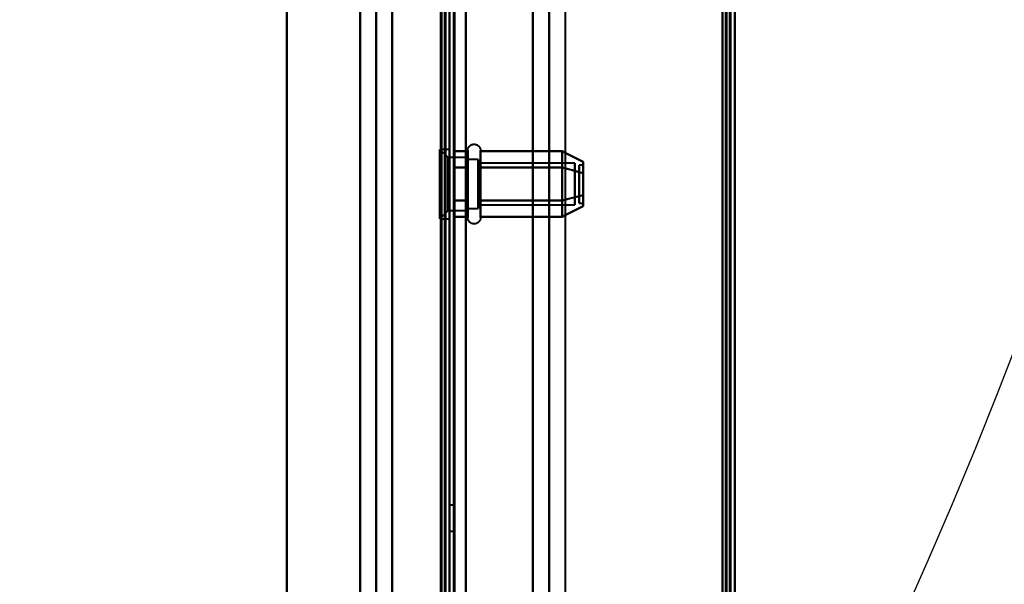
# Model space of a CAD drawing. Header units: millimetres. Extents: x -695 to 695, y -1115 to 611.
# Tile 78 of 87: x 445 to 566, y -246 to -177. Entities that reach past the tile are written whole.
import ezdxf

# ---------------------------------------------------------------- set-up
doc = ezdxf.new("R2010")
doc.units = ezdxf.units.MM
doc.layers.add('G-IMPT', color=8, linetype='Continuous', lineweight=40)

# ---------------------------------------------------------------- blocks, each defined once
blk = doc.blocks.new('NEXA 700 CALQUES_dwg-751640-Niveau de réf_')
at = {"layer": 'G-IMPT'}
for p, q in [((498.03, 350.9), (498.03, -333.9)), ((533.03, -334.4), (533.03, 351.4)), ((533.03, -334.4), (533.03, 351.4)), ((510.26, -335), (510.26, 335)), ((497.53, -333.9), (497.53, 315.9)), ((497.83, -203.75), (496.83, -202.75)), ((497.83, -203.75), (496.83, -202.75)), ((498.03, -202.75), (496.83, -202.75)), ((498.03, -202.75), (496.83, -202.75)), ((496.83, -202.75), (496.83, -209.13)), ((496.83, -202.75), (496.83, -209.13)), ((496.83, -209.13), (496.83, -202.75)), ((496.83, -209.13), (496.83, -202.75)), ((498.03, -202.75), (498.03, -209.13)), ((498.03, -202.75), (498.03, -209.13)), ((498.03, -209.13), (498.03, -202.75)), ((498.03, -209.13), (498.03, -202.75)), ((500.25, -204.95), (500.25, -202.9)), ((500.25, -204.95), (500.25, -202.9)), ((501.83, -202.9), (501.83, -204.95)), ((501.83, -202.9), (501.83, -204.95)), ((500.25, -203.75), (497.83, -203.75)), ((500.25, -203.75), (497.83, -203.75)), ((497.83, -203.75), (497.83, -208.63)), ((497.83, -203.75), (497.83, -208.63)), ((497.83, -208.63), (497.83, -203.75)), ((497.83, -208.63), (497.83, -203.75)), ((500.25, -209.05), (500.25, -203.45)), ((500.25, -209.05), (500.25, -203.45)), ((500.25, -203.75), (500.25, -209.81)), ((500.25, -203.75), (500.25, -209.81)), ((500.25, -205.38), (500.25, -203.75)), ((500.25, -205.38), (500.25, -203.75)), ((501.53, -204), (500.25, -204)), ((501.53, -204), (500.25, -204)), ((500.25, -204), (500.25, -209.6)), ((500.25, -204), (500.25, -209.6)), ((500.25, -209.6), (500.25, -204)), ((500.25, -209.6), (500.25, -204)), ((500.25, -204.19), (500.25, -210.25)), ((500.25, -204.19), (500.25, -210.25)), ((500.25, -208.63), (500.25, -204.19)), ((500.25, -208.63), (500.25, -204.19)), ((501.53, -204), (501.53, -208.5)), ((501.53, -204), (501.53, -208.5)), ((501.53, -205.5), (501.53, -204)), ((501.53, -205.5), (501.53, -204)), ((501.83, -203.45), (501.83, -209.05)), ((501.83, -203.45), (501.83, -209.05)), ((496.83, -204.88), (496.83, -211.25)), ((496.83, -204.88), (496.83, -211.25)), ((496.83, -211.25), (496.83, -204.88)), ((496.83, -211.25), (496.83, -204.88)), ((497.83, -205.38), (497.83, -210.25)), ((497.83, -205.38), (497.83, -210.25)), ((497.83, -210.25), (497.83, -205.38)), ((497.83, -210.25), (497.83, -205.38)), ((498.03, -211.25), (498.03, -204.88)), ((498.03, -211.25), (498.03, -204.88)), ((498.03, -204.88), (498.03, -211.25)), ((498.03, -204.88), (498.03, -211.25)), ((500.25, -204.4), (500.25, -210)), ((500.25, -204.4), (500.25, -210)), ((500.25, -210), (500.25, -204.4)), ((500.25, -210), (500.25, -204.4)), ((500.25, -211.1), (500.25, -204.95)), ((500.25, -211.1), (500.25, -204.95)), ((500.25, -210.25), (500.25, -205.38)), ((500.25, -210.25), (500.25, -205.38)), ((501.53, -210), (501.53, -204.4)), ((501.53, -210), (501.53, -204.4)), ((513.42, -204.45), (501.53, -204.45)), ((513.42, -204.45), (501.53, -204.45)), ((501.53, -204.45), (501.53, -208.27)), ((501.53, -204.45), (501.53, -208.27)), ((501.53, -208.27), (501.53, -204.45)), ((501.53, -208.27), (501.53, -204.45)), ((501.53, -205.5), (501.53, -210)), ((501.53, -205.5), (501.53, -210)), ((501.53, -209.6), (501.53, -205.5)), ((501.53, -209.6), (501.53, -205.5)), ((501.83, -204.95), (501.83, -211.1)), ((501.83, -204.95), (501.83, -211.1)), ((513.42, -204.45), (513.42, -208.27)), ((513.42, -204.45), (513.42, -208.27)), ((513.42, -208.27), (513.42, -204.45)), ((513.42, -208.27), (513.42, -204.45)), ((514.42, -204.67), (513.92, -204.67)), ((514.42, -204.67), (513.92, -204.67)), ((513.92, -209.12), (513.92, -204.67)), ((513.92, -209.12), (513.92, -204.67)), ((513.92, -204.67), (513.92, -209.12)), ((513.92, -204.67), (513.92, -209.12)), ((513.92, -209.33), (513.92, -204.88)), ((513.92, -209.33), (513.92, -204.88)), ((513.92, -204.88), (513.92, -209.33)), ((513.92, -204.88), (513.92, -209.33)), ((514.42, -209.12), (514.42, -204.67)), ((514.42, -209.12), (514.42, -204.67)), ((514.42, -204.67), (514.42, -209.12)), ((514.42, -204.67), (514.42, -209.12)), ((514.42, -209.33), (514.42, -204.88)), ((514.42, -209.33), (514.42, -204.88)), ((514.42, -204.88), (514.42, -209.33)), ((514.42, -204.88), (514.42, -209.33)), ((501.53, -205.73), (501.53, -209.55)), ((501.53, -205.73), (501.53, -209.55)), ((501.53, -209.55), (501.53, -205.73)), ((501.53, -209.55), (501.53, -205.73)), ((513.42, -205.73), (513.42, -209.55)), ((513.42, -205.73), (513.42, -209.55)), ((513.42, -209.55), (513.42, -205.73)), ((513.42, -209.55), (513.42, -205.73)), ((496.83, -211.25), (497.83, -210.25)), ((496.83, -211.25), (497.83, -210.25)), ((497.83, -210.25), (500.25, -210.25)), ((497.83, -210.25), (500.25, -210.25)), ((500.25, -210), (501.53, -210)), ((500.25, -210), (501.53, -210)), ((501.53, -209.55), (513.42, -209.55)), ((501.53, -209.55), (513.42, -209.55)), ((513.92, -209.33), (514.42, -209.33)), ((513.92, -209.33), (514.42, -209.33)), ((496.83, -211.25), (498.03, -211.25)), ((496.83, -211.25), (498.03, -211.25)), ((498.53, -246.4), (498.03, -246.4)), ((498.53, -246.4), (498.03, -246.4)), ((498.03, -246.4), (498.03, -249.6)), ((498.03, -246.4), (498.03, -249.6)), ((498.03, -246.4), (498.03, -249.6)), ((498.03, -246.4), (498.03, -249.6)), ((498.03, -249.6), (498.03, -246.4)), ((498.03, -249.6), (498.03, -246.4)), ((498.03, -249.6), (498.03, -246.4)), ((498.03, -249.6), (498.03, -246.4)), ((498.53, -249.6), (498.53, -246.4)), ((498.53, -249.6), (498.53, -246.4)), ((498.53, -249.6), (498.53, -246.4)), ((498.53, -249.6), (498.53, -246.4)), ((498.53, -246.4), (498.53, -249.6)), ((498.53, -246.4), (498.53, -249.6)), ((498.53, -246.4), (498.53, -249.6)), ((498.53, -246.4), (498.53, -249.6)), ((498.03, -249.6), (498.53, -249.6)), ((498.03, -249.6), (498.53, -249.6))]:
    blk.add_line(p, q, dxfattribs=at)
at = {"layer": 'G-IMPT', "flags": 128}
for points in [[(498.53, 350.9), (498.53, 179.7), (498.53, 8.5), (498.53, -162.7), (498.53, -333.9)], [(498.53, -333.9), (498.53, -162.7), (498.53, 8.5), (498.53, 179.7), (498.53, 350.9)], [(498.63, -333.9), (498.63, -162.7), (498.63, 8.5), (498.63, 179.7), (498.63, 350.9)], [(498.63, 350.9), (498.63, 179.7), (498.63, 8.5), (498.63, -162.7), (498.63, -333.9)], [(498.63, -333.9), (498.63, -162.7), (498.63, 8.5), (498.63, 179.7), (498.63, 350.9)], [(498.63, 350.9), (498.63, 179.7), (498.63, 8.5), (498.63, -162.7), (498.63, -333.9)], [(498.63, -333.9), (498.63, -162.7), (498.63, 8.5), (498.63, 179.7), (498.63, 350.9)], [(498.63, 350.9), (498.63, 179.7), (498.63, 8.5), (498.63, -162.7), (498.63, -333.9)], [(500.03, 350.9), (500.03, 179.7), (500.03, 8.5), (500.03, -162.7), (500.03, -333.9)], [(500.03, -333.9), (500.03, -162.7), (500.03, 8.5), (500.03, 179.7), (500.03, 350.9)], [(500.03, -333.9), (500.03, -162.7), (500.03, 8.5), (500.03, 179.7), (500.03, 350.9)], [(500.03, -333.9), (500.03, -162.7), (500.03, 8.5), (500.03, 179.7), (500.03, 350.9)], [(500.03, 350.9), (500.03, 179.7), (500.03, 8.5), (500.03, -162.7), (500.03, -333.9)], [(500.03, 350.9), (500.03, 179.7), (500.03, 8.5), (500.03, -162.7), (500.03, -333.9)], [(531.53, 350.9), (531.53, 179.7), (531.53, 8.5), (531.53, -162.7), (531.53, -333.9)], [(531.53, -333.9), (531.53, -162.7), (531.53, 8.5), (531.53, 179.7), (531.53, 350.9)], [(531.53, 350.9), (531.53, 179.7), (531.53, 8.5), (531.53, -162.7), (531.53, -333.9)], [(531.53, -333.9), (531.53, -162.7), (531.53, 8.5), (531.53, 179.7), (531.53, 350.9)], [(531.53, 350.9), (531.53, 179.7), (531.53, 8.5), (531.53, -162.7), (531.53, -333.9)], [(531.53, -333.9), (531.53, -162.7), (531.53, 8.5), (531.53, 179.7), (531.53, 350.9)], [(531.53, -333.9), (531.53, -162.7), (531.53, 8.5), (531.53, 179.7), (531.53, 350.9)], [(531.53, 350.9), (531.53, 179.7), (531.53, 8.5), (531.53, -162.7), (531.53, -333.9)], [(531.93, -333.9), (531.93, -162.7), (531.93, 8.5), (531.93, 179.7), (531.93, 350.9)], [(531.93, 350.9), (531.93, 179.7), (531.93, 8.5), (531.93, -162.7), (531.93, -333.9)], [(532.03, 351), (532.03, 179.75), (532.03, 8.5), (532.03, -162.75), (532.03, -334)], [(532.03, -334), (532.03, -162.75), (532.03, 8.5), (532.03, 179.75), (532.03, 351)], [(532.03, 350.9), (532.03, 179.7), (532.03, 8.5), (532.03, -162.7), (532.03, -333.9)], [(532.03, -333.9), (532.03, -162.7), (532.03, 8.5), (532.03, 179.7), (532.03, 350.9)], [(532.43, 351.4), (532.43, 179.95), (532.43, 8.5), (532.43, -162.95), (532.43, -334.4)], [(532.43, -334.4), (532.43, -162.95), (532.43, 8.5), (532.43, 179.95), (532.43, 351.4)], [(532.43, 351.4), (532.43, 179.95), (532.43, 8.5), (532.43, -162.95), (532.43, -334.4)], [(532.43, 351.4), (532.43, 179.95), (532.43, 8.5), (532.43, -162.95), (532.43, -334.4)], [(532.43, 351.4), (532.43, 179.95), (532.43, 8.5), (532.43, -162.95), (532.43, -334.4)], [(532.43, -334.4), (532.43, -162.95), (532.43, 8.5), (532.43, 179.95), (532.43, 351.4)], [(532.43, -334.4), (532.43, -162.95), (532.43, 8.5), (532.43, 179.95), (532.43, 351.4)], [(532.43, -334.4), (532.43, -162.95), (532.43, 8.5), (532.43, 179.95), (532.43, 351.4)], [(532.53, -334.4), (532.53, -162.95), (532.53, 8.5), (532.53, 179.95), (532.53, 351.4)], [(532.53, -334.4), (532.53, -162.95), (532.53, 8.5), (532.53, 179.95), (532.53, 351.4)], [(532.53, 351.4), (532.53, 179.95), (532.53, 8.5), (532.53, -162.95), (532.53, -334.4)], [(532.53, -333.9), (532.53, -162.7), (532.53, 8.5), (532.53, 179.7), (532.53, 350.9)], [(532.53, 350.9), (532.53, 179.7), (532.53, 8.5), (532.53, -162.7), (532.53, -333.9)], [(532.53, -333.9), (532.53, -162.7), (532.53, 8.5), (532.53, 179.7), (532.53, 350.9)], [(532.53, 350.9), (532.53, 179.7), (532.53, 8.5), (532.53, -162.7), (532.53, -333.9)], [(532.53, -333.9), (532.53, -162.7), (532.53, 8.5), (532.53, 179.7), (532.53, 350.9)], [(532.53, 350.9), (532.53, 179.7), (532.53, 8.5), (532.53, -162.7), (532.53, -333.9)], [(533.03, 351.4), (533.03, 179.95), (533.03, 8.5), (533.03, -162.95), (533.03, -334.4)], [(533.03, -334.4), (533.03, -162.95), (533.03, 8.5), (533.03, 179.95), (533.03, 351.4)], [(533.03, -334.4), (533.03, -162.95), (533.03, 8.5), (533.03, 179.95), (533.03, 351.4)], [(533.03, 351.4), (533.03, 179.95), (533.03, 8.5), (533.03, -162.95), (533.03, -334.4)], [(533.03, -334.4), (533.03, -162.95), (533.03, 8.5), (533.03, 179.95), (533.03, 351.4)], [(533.03, 351.4), (533.03, 179.95), (533.03, 8.5), (533.03, -162.95), (533.03, -334.4)], [(533.03, -334.4), (533.03, -162.95), (533.03, 8.5), (533.03, 179.95), (533.03, 351.4)], [(533.03, 351.4), (533.03, 179.95), (533.03, 8.5), (533.03, -162.95), (533.03, -334.4)], [(500.03, 335), (500.03, 167.65), (500.03, 0.3), (500.03, -167.05), (500.03, -334.4)], [(500.03, -334.4), (500.03, -167.05), (500.03, 0.3), (500.03, 167.65), (500.03, 335)], [(508.26, -335), (508.26, -167.5), (508.26, 0), (508.26, 167.5), (508.26, 335)], [(508.26, 335), (508.26, 167.5), (508.26, 0), (508.26, -167.5), (508.26, -335)], [(510.23, 335), (510.23, 167.5), (510.23, 0), (510.23, -167.5), (510.23, -335)], [(510.23, -335), (510.23, -167.5), (510.23, 0), (510.23, 167.5), (510.23, 335)], [(512.2, 335), (512.2, 167.5), (512.2, 0), (512.2, -167.5), (512.2, -335)], [(478.03, -328), (478.03, -164), (478.03, 0), (478.03, 164), (478.03, 328)], [(478.03, 328), (478.03, 164), (478.03, 0), (478.03, -164), (478.03, -328)], [(498.03, 319), (498.03, 155.78), (498.03, -7.45), (498.03, -170.67), (498.03, -333.9)], [(498.03, -333.9), (498.03, -170.67), (498.03, -7.45), (498.03, 155.78), (498.03, 319)], [(478.03, 316.4), (478.03, 155.3), (478.03, -5.8), (478.03, -166.9), (478.03, -328)], [(478.03, -328), (478.03, -166.9), (478.03, -5.8), (478.03, 155.3), (478.03, 316.4)], [(496.93, 315.9), (496.93, 153.45), (496.93, -9), (496.93, -171.45), (496.93, -333.9)], [(496.93, -333.9), (496.93, -171.45), (496.93, -9), (496.93, 153.45), (496.93, 315.9)], [(497.03, -334), (497.03, -171.5), (497.03, -9), (497.03, 153.5), (497.03, 316)], [(497.03, 316), (497.03, 153.5), (497.03, -9), (497.03, -171.5), (497.03, -334)], [(497.03, 315.9), (497.03, 153.45), (497.03, -9), (497.03, -171.45), (497.03, -333.9)], [(497.03, -333.9), (497.03, -171.45), (497.03, -9), (497.03, 153.45), (497.03, 315.9)], [(497.43, -334.4), (497.43, -171.7), (497.43, -9), (497.43, 153.7), (497.43, 316.4)], [(497.43, -334.4), (497.43, -171.7), (497.43, -9), (497.43, 153.7), (497.43, 316.4)], [(497.43, 316.4), (497.43, 153.7), (497.43, -9), (497.43, -171.7), (497.43, -334.4)], [(497.53, 316.4), (497.53, 153.7), (497.53, -9), (497.53, -171.7), (497.53, -334.4)], [(497.53, 315.9), (497.53, 153.45), (497.53, -9), (497.53, -171.45), (497.53, -333.9)], [(497.53, -333.9), (497.53, -171.45), (497.53, -9), (497.53, 153.45), (497.53, 315.9)], [(497.53, 315.9), (497.53, 153.45), (497.53, -9), (497.53, -171.45), (497.53, -333.9)], [(497.53, -333.9), (497.53, -171.45), (497.53, -9), (497.53, 153.45), (497.53, 315.9)], [(497.53, 315.9), (497.53, 153.45), (497.53, -9), (497.53, -171.45), (497.53, -333.9)], [(497.53, -333.9), (497.53, -171.45), (497.53, -9), (497.53, 153.45), (497.53, 315.9)], [(498.03, -333.9), (498.03, -171.33), (498.03, -8.75), (498.03, 153.82), (498.03, 316.4)], [(498.03, 316.4), (498.03, 153.82), (498.03, -8.75), (498.03, -171.33), (498.03, -333.9)], [(498.03, 316.4), (498.03, 153.7), (498.03, -9), (498.03, -171.7), (498.03, -334.4)], [(498.03, 316.4), (498.03, 153.82), (498.03, -8.75), (498.03, -171.33), (498.03, -333.9)], [(498.03, -334.4), (498.03, -171.7), (498.03, -9), (498.03, 153.7), (498.03, 316.4)], [(498.03, -333.9), (498.03, -171.33), (498.03, -8.75), (498.03, 153.82), (498.03, 316.4)], [(487.04, -313.78), (487.04, -156.89), (487.04, 0), (487.04, 156.89), (487.04, 313.78)], [(487.04, 313.78), (487.04, 156.89), (487.04, 0), (487.04, -156.89), (487.04, -313.78)], [(487.04, 313.78), (487.04, 156.89), (487.04, 0), (487.04, -156.89), (487.04, -313.78)], [(487.04, -313.78), (487.04, -156.89), (487.04, 0), (487.04, 156.89), (487.04, 313.78)], [(489.01, -313.84), (489.01, -156.92), (489.01, 0), (489.01, 156.92), (489.01, 313.84)], [(489.01, 313.84), (489.01, 156.92), (489.01, 0), (489.01, -156.92), (489.01, -313.84)], [(490.98, 313.78), (490.98, 156.89), (490.98, 0), (490.98, -156.89), (490.98, -313.78)], [(490.98, -313.78), (490.98, -156.89), (490.98, 0), (490.98, 156.89), (490.98, 313.78)], [(498.53, -204.98), (498.53, -204.47), (498.53, -203.97), (498.53, -203.46), (498.53, -202.96)], [(498.53, -202.96), (498.96, -202.96), (499.39, -202.96), (499.82, -202.96), (500.25, -202.96)], [(498.53, -202.96), (498.53, -203.46), (498.53, -203.97), (498.53, -204.47), (498.53, -204.98)], [(500.25, -202.96), (499.82, -202.96), (499.39, -202.96), (498.96, -202.96), (498.53, -202.96)], [(498.53, -204.98), (498.53, -204.47), (498.53, -203.97), (498.53, -203.46), (498.53, -202.96)], [(498.53, -202.96), (498.96, -202.96), (499.39, -202.96), (499.82, -202.96), (500.25, -202.96)], [(498.53, -202.96), (498.53, -203.46), (498.53, -203.97), (498.53, -204.47), (498.53, -204.98)], [(500.25, -202.96), (499.82, -202.96), (499.39, -202.96), (498.96, -202.96), (498.53, -202.96)], [(498.53, -204.98), (498.53, -204.47), (498.53, -203.97), (498.53, -203.46), (498.53, -202.96)], [(498.53, -202.96), (498.53, -203.46), (498.53, -203.97), (498.53, -204.47), (498.53, -204.98)], [(498.53, -204.98), (498.53, -204.47), (498.53, -203.97), (498.53, -203.46), (498.53, -202.96)], [(498.53, -202.96), (498.53, -203.46), (498.53, -203.97), (498.53, -204.47), (498.53, -204.98)], [(500.25, -202.9), (500.25, -202.87), (500.25, -202.84), (500.25, -202.81), (500.26, -202.77), (500.26, -202.74), (500.27, -202.71), (500.28, -202.68), (500.29, -202.65), (500.3, -202.62), (500.31, -202.59), (500.32, -202.56), (500.33, -202.53), (500.35, -202.51), (500.37, -202.48), (500.38, -202.45), (500.4, -202.43), (500.42, -202.4), (500.44, -202.38), (500.46, -202.36), (500.48, -202.33), (500.51, -202.31), (500.53, -202.29), (500.56, -202.27), (500.58, -202.25), (500.61, -202.23), (500.64, -202.22), (500.66, -202.2), (500.69, -202.19), (500.72, -202.18), (500.75, -202.16), (500.78, -202.15), (500.81, -202.14), (500.84, -202.13), (500.87, -202.13), (500.9, -202.12), (500.93, -202.12), (500.96, -202.11), (501, -202.11), (501.03, -202.11), (501.06, -202.11), (501.09, -202.11), (501.12, -202.11), (501.15, -202.12), (501.18, -202.12), (501.22, -202.13), (501.25, -202.14), (501.28, -202.15), (501.31, -202.16), (501.34, -202.17), (501.36, -202.18), (501.39, -202.19), (501.42, -202.21), (501.45, -202.23), (501.47, -202.24), (501.5, -202.26), (501.53, -202.28), (501.55, -202.3), (501.57, -202.32), (501.6, -202.34), (501.62, -202.37), (501.64, -202.39), (501.66, -202.41), (501.68, -202.44), (501.7, -202.47), (501.71, -202.49), (501.73, -202.52), (501.74, -202.55), (501.76, -202.58), (501.77, -202.61), (501.78, -202.64), (501.79, -202.67), (501.8, -202.7), (501.81, -202.73), (501.81, -202.76), (501.82, -202.79), (501.82, -202.82), (501.82, -202.85), (501.83, -202.88), (501.83, -202.9)], [(500.25, -202.9), (500.25, -202.87), (500.25, -202.84), (500.25, -202.81), (500.26, -202.77), (500.26, -202.74), (500.27, -202.71), (500.28, -202.68), (500.29, -202.65), (500.3, -202.62), (500.31, -202.59), (500.32, -202.56), (500.33, -202.53), (500.35, -202.51), (500.37, -202.48), (500.38, -202.45), (500.4, -202.43), (500.42, -202.4), (500.44, -202.38), (500.46, -202.36), (500.48, -202.33), (500.51, -202.31), (500.53, -202.29), (500.56, -202.27), (500.58, -202.25), (500.61, -202.23), (500.64, -202.22), (500.66, -202.2), (500.69, -202.19), (500.72, -202.18), (500.75, -202.16), (500.78, -202.15), (500.81, -202.14), (500.84, -202.13), (500.87, -202.13), (500.9, -202.12), (500.93, -202.12), (500.96, -202.11), (501, -202.11), (501.03, -202.11), (501.06, -202.11), (501.09, -202.11), (501.12, -202.11), (501.15, -202.12), (501.18, -202.12), (501.22, -202.13), (501.25, -202.14), (501.28, -202.15), (501.31, -202.16), (501.34, -202.17), (501.36, -202.18), (501.39, -202.19), (501.42, -202.21), (501.45, -202.23), (501.47, -202.24), (501.5, -202.26), (501.53, -202.28), (501.55, -202.3), (501.57, -202.32), (501.6, -202.34), (501.62, -202.37), (501.64, -202.39), (501.66, -202.41), (501.68, -202.44), (501.7, -202.47), (501.71, -202.49), (501.73, -202.52), (501.74, -202.55), (501.76, -202.58), (501.77, -202.61), (501.78, -202.64), (501.79, -202.67), (501.8, -202.7), (501.81, -202.73), (501.81, -202.76), (501.82, -202.79), (501.82, -202.82), (501.82, -202.85), (501.83, -202.88), (501.83, -202.9)], [(500.25, -202.9), (500.25, -202.9), (500.25, -202.91), (500.25, -202.93), (500.25, -202.95), (500.25, -202.98), (500.25, -203.02), (500.25, -203.06), (500.25, -203.11), (500.25, -203.16), (500.25, -203.22), (500.25, -203.29), (500.25, -203.36), (500.25, -203.44), (500.25, -203.53), (500.25, -203.62), (500.25, -203.71), (500.25, -203.81), (500.25, -203.92), (500.25, -204.03), (500.25, -204.14), (500.25, -204.26), (500.25, -204.39), (500.25, -204.52), (500.25, -204.65), (500.25, -204.78), (500.25, -204.92), (500.25, -205.07), (500.25, -205.21), (500.25, -205.36), (500.25, -205.51), (500.25, -205.67), (500.25, -205.82), (500.25, -205.98), (500.25, -206.14), (500.25, -206.3), (500.25, -206.47), (500.25, -206.63), (500.25, -206.79), (500.25, -206.96), (500.25, -207.12), (500.25, -207.28), (500.25, -207.45), (500.25, -207.61), (500.25, -207.77), (500.25, -207.93), (500.25, -208.09), (500.25, -208.25), (500.25, -208.4), (500.25, -208.56), (500.25, -208.71), (500.25, -208.85), (500.25, -209), (500.25, -209.05)], [(500.25, -204.95), (500.25, -204.81), (500.25, -204.67), (500.25, -204.54), (500.25, -204.41), (500.25, -204.29), (500.25, -204.16), (500.25, -204.05), (500.25, -203.94), (500.25, -203.83), (500.25, -203.73), (500.25, -203.63), (500.25, -203.54), (500.25, -203.46), (500.25, -203.38), (500.25, -203.3), (500.25, -203.24), (500.25, -203.17), (500.25, -203.12), (500.25, -203.07), (500.25, -203.02), (500.25, -202.99), (500.25, -202.96), (500.25, -202.93), (500.25, -202.92), (500.25, -202.9), (500.25, -202.9)], [(500.25, -202.9), (500.25, -202.9), (500.25, -202.91), (500.25, -202.93), (500.25, -202.95), (500.25, -202.98), (500.25, -203.02), (500.25, -203.06), (500.25, -203.11), (500.25, -203.16), (500.25, -203.22), (500.25, -203.29), (500.25, -203.36), (500.25, -203.44), (500.25, -203.53), (500.25, -203.62), (500.25, -203.71), (500.25, -203.81), (500.25, -203.92), (500.25, -204.03), (500.25, -204.14), (500.25, -204.26), (500.25, -204.39), (500.25, -204.52), (500.25, -204.65), (500.25, -204.78), (500.25, -204.92), (500.25, -205.07), (500.25, -205.21), (500.25, -205.36), (500.25, -205.51), (500.25, -205.67), (500.25, -205.82), (500.25, -205.98), (500.25, -206.14), (500.25, -206.3), (500.25, -206.47), (500.25, -206.63), (500.25, -206.79), (500.25, -206.96), (500.25, -207.12), (500.25, -207.28), (500.25, -207.45), (500.25, -207.61), (500.25, -207.77), (500.25, -207.93), (500.25, -208.09), (500.25, -208.25), (500.25, -208.4), (500.25, -208.56), (500.25, -208.71), (500.25, -208.85), (500.25, -209), (500.25, -209.05)], [(500.25, -204.95), (500.25, -204.81), (500.25, -204.67), (500.25, -204.54), (500.25, -204.41), (500.25, -204.29), (500.25, -204.16), (500.25, -204.05), (500.25, -203.94), (500.25, -203.83), (500.25, -203.73), (500.25, -203.63), (500.25, -203.54), (500.25, -203.46), (500.25, -203.38), (500.25, -203.3), (500.25, -203.24), (500.25, -203.17), (500.25, -203.12), (500.25, -203.07), (500.25, -203.02), (500.25, -202.99), (500.25, -202.96), (500.25, -202.93), (500.25, -202.92), (500.25, -202.9), (500.25, -202.9)], [(500.25, -202.96), (500.25, -203.46), (500.25, -203.97), (500.25, -204.47), (500.25, -204.98)], [(500.25, -204.98), (500.25, -204.47), (500.25, -203.97), (500.25, -203.46), (500.25, -202.96)], [(500.25, -202.96), (500.25, -203.46), (500.25, -203.97), (500.25, -204.47), (500.25, -204.98)], [(500.25, -204.98), (500.25, -204.47), (500.25, -203.97), (500.25, -203.46), (500.25, -202.96)], [(501.83, -202.9), (501.83, -202.9), (501.83, -202.91), (501.83, -202.93), (501.83, -202.95), (501.83, -202.98), (501.83, -203.02), (501.83, -203.06), (501.83, -203.11), (501.83, -203.16), (501.83, -203.22), (501.83, -203.29), (501.83, -203.36), (501.83, -203.44), (501.83, -203.53), (501.83, -203.62), (501.83, -203.71), (501.83, -203.81), (501.83, -203.92), (501.83, -204.03), (501.83, -204.14), (501.83, -204.26), (501.83, -204.39), (501.83, -204.52), (501.83, -204.65), (501.83, -204.78), (501.83, -204.92), (501.83, -204.95)], [(501.83, -209.05), (501.83, -208.91), (501.83, -208.76), (501.83, -208.61), (501.83, -208.46), (501.83, -208.3), (501.83, -208.15), (501.83, -207.99), (501.83, -207.83), (501.83, -207.67), (501.83, -207.51), (501.83, -207.34), (501.83, -207.18), (501.83, -207.01), (501.83, -206.85), (501.83, -206.69), (501.83, -206.52), (501.83, -206.36), (501.83, -206.2), (501.83, -206.04), (501.83, -205.88), (501.83, -205.72), (501.83, -205.57), (501.83, -205.42), (501.83, -205.27), (501.83, -205.12), (501.83, -204.98), (501.83, -204.83), (501.83, -204.7), (501.83, -204.56), (501.83, -204.43), (501.83, -204.31), (501.83, -204.19), (501.83, -204.07), (501.83, -203.96), (501.83, -203.85), (501.83, -203.75), (501.83, -203.65), (501.83, -203.56), (501.83, -203.47), (501.83, -203.39), (501.83, -203.32), (501.83, -203.25), (501.83, -203.18), (501.83, -203.13), (501.83, -203.08), (501.83, -203.03), (501.83, -202.99), (501.83, -202.96), (501.83, -202.94), (501.83, -202.92), (501.83, -202.91), (501.83, -202.9), (501.83, -202.9)], [(501.83, -202.9), (501.83, -202.9), (501.83, -202.91), (501.83, -202.93), (501.83, -202.95), (501.83, -202.98), (501.83, -203.02), (501.83, -203.06), (501.83, -203.11), (501.83, -203.16), (501.83, -203.22), (501.83, -203.29), (501.83, -203.36), (501.83, -203.44), (501.83, -203.53), (501.83, -203.62), (501.83, -203.71), (501.83, -203.81), (501.83, -203.92), (501.83, -204.03), (501.83, -204.14), (501.83, -204.26), (501.83, -204.39), (501.83, -204.52), (501.83, -204.65), (501.83, -204.78), (501.83, -204.92), (501.83, -204.95)], [(501.83, -209.05), (501.83, -208.91), (501.83, -208.76), (501.83, -208.61), (501.83, -208.46), (501.83, -208.3), (501.83, -208.15), (501.83, -207.99), (501.83, -207.83), (501.83, -207.67), (501.83, -207.51), (501.83, -207.34), (501.83, -207.18), (501.83, -207.01), (501.83, -206.85), (501.83, -206.69), (501.83, -206.52), (501.83, -206.36), (501.83, -206.2), (501.83, -206.04), (501.83, -205.88), (501.83, -205.72), (501.83, -205.57), (501.83, -205.42), (501.83, -205.27), (501.83, -205.12), (501.83, -204.98), (501.83, -204.83), (501.83, -204.7), (501.83, -204.56), (501.83, -204.43), (501.83, -204.31), (501.83, -204.19), (501.83, -204.07), (501.83, -203.96), (501.83, -203.85), (501.83, -203.75), (501.83, -203.65), (501.83, -203.56), (501.83, -203.47), (501.83, -203.39), (501.83, -203.32), (501.83, -203.25), (501.83, -203.18), (501.83, -203.13), (501.83, -203.08), (501.83, -203.03), (501.83, -202.99), (501.83, -202.96), (501.83, -202.94), (501.83, -202.92), (501.83, -202.91), (501.83, -202.9), (501.83, -202.9)], [(501.83, -204.98), (501.83, -204.47), (501.83, -203.97), (501.83, -203.46), (501.83, -202.96)], [(501.83, -202.96), (504.33, -202.96), (506.83, -202.96), (509.33, -202.96), (511.83, -202.96)], [(511.83, -202.96), (509.33, -202.96), (506.83, -202.96), (504.33, -202.96), (501.83, -202.96)], [(501.83, -202.96), (501.83, -203.46), (501.83, -203.97), (501.83, -204.47), (501.83, -204.98)], [(501.83, -204.98), (501.83, -204.47), (501.83, -203.97), (501.83, -203.46), (501.83, -202.96)], [(501.83, -202.96), (504.33, -202.96), (506.83, -202.96), (509.33, -202.96), (511.83, -202.96)], [(511.83, -202.96), (509.33, -202.96), (506.83, -202.96), (504.33, -202.96), (501.83, -202.96)], [(501.83, -202.96), (501.83, -203.46), (501.83, -203.97), (501.83, -204.47), (501.83, -204.98)], [(511.83, -204.98), (511.83, -204.47), (511.83, -203.97), (511.83, -203.46), (511.83, -202.96)], [(511.83, -202.96), (512.47, -203.29), (513.12, -203.62), (513.77, -203.96), (514.42, -204.29)], [(514.42, -204.29), (513.77, -203.96), (513.12, -203.62), (512.47, -203.29), (511.83, -202.96)], [(511.83, -202.96), (511.83, -203.46), (511.83, -203.97), (511.83, -204.47), (511.83, -204.98)], [(511.83, -204.98), (511.83, -204.47), (511.83, -203.97), (511.83, -203.46), (511.83, -202.96)], [(511.83, -202.96), (512.47, -203.29), (513.12, -203.62), (513.77, -203.96), (514.42, -204.29)], [(514.42, -204.29), (513.77, -203.96), (513.12, -203.62), (512.47, -203.29), (511.83, -202.96)], [(511.83, -202.96), (511.83, -203.46), (511.83, -203.97), (511.83, -204.47), (511.83, -204.98)], [(511.83, -202.96), (511.83, -203.46), (511.83, -203.97), (511.83, -204.47), (511.83, -204.98)], [(511.83, -204.98), (511.83, -204.47), (511.83, -203.97), (511.83, -203.46), (511.83, -202.96)], [(511.83, -202.96), (511.83, -203.46), (511.83, -203.97), (511.83, -204.47), (511.83, -204.98)], [(511.83, -204.98), (511.83, -204.47), (511.83, -203.97), (511.83, -203.46), (511.83, -202.96)], [(498.53, -204.98), (498.53, -205.99), (498.53, -207), (498.53, -208.01), (498.53, -209.02)], [(500.25, -204.98), (499.82, -204.98), (499.39, -204.98), (498.96, -204.98), (498.53, -204.98)], [(498.53, -209.02), (498.53, -208.01), (498.53, -207), (498.53, -205.99), (498.53, -204.98)], [(498.53, -204.98), (498.96, -204.98), (499.39, -204.98), (499.82, -204.98), (500.25, -204.98)], [(500.25, -204.98), (499.82, -204.98), (499.39, -204.98), (498.96, -204.98), (498.53, -204.98)], [(498.53, -204.98), (498.96, -204.98), (499.39, -204.98), (499.82, -204.98), (500.25, -204.98)], [(498.53, -204.98), (498.53, -205.99), (498.53, -207), (498.53, -208.01), (498.53, -209.02)], [(500.25, -204.98), (499.82, -204.98), (499.39, -204.98), (498.96, -204.98), (498.53, -204.98)], [(498.53, -209.02), (498.53, -208.01), (498.53, -207), (498.53, -205.99), (498.53, -204.98)], [(498.53, -204.98), (498.96, -204.98), (499.39, -204.98), (499.82, -204.98), (500.25, -204.98)], [(500.25, -204.98), (499.82, -204.98), (499.39, -204.98), (498.96, -204.98), (498.53, -204.98)], [(498.53, -204.98), (498.96, -204.98), (499.39, -204.98), (499.82, -204.98), (500.25, -204.98)], [(498.53, -204.98), (498.53, -205.99), (498.53, -207), (498.53, -208.01), (498.53, -209.02)], [(498.53, -209.02), (498.53, -208.01), (498.53, -207), (498.53, -205.99), (498.53, -204.98)], [(498.53, -204.98), (498.53, -205.99), (498.53, -207), (498.53, -208.01), (498.53, -209.02)], [(498.53, -209.02), (498.53, -208.01), (498.53, -207), (498.53, -205.99), (498.53, -204.98)], [(500.25, -211.1), (500.25, -211.1), (500.25, -211.09), (500.25, -211.07), (500.25, -211.05), (500.25, -211.02), (500.25, -210.98), (500.25, -210.94), (500.25, -210.89), (500.25, -210.84), (500.25, -210.78), (500.25, -210.71), (500.25, -210.64), (500.25, -210.56), (500.25, -210.47), (500.25, -210.38), (500.25, -210.29), (500.25, -210.19), (500.25, -210.08), (500.25, -209.97), (500.25, -209.86), (500.25, -209.74), (500.25, -209.61), (500.25, -209.48), (500.25, -209.35), (500.25, -209.22), (500.25, -209.08), (500.25, -208.93), (500.25, -208.79), (500.25, -208.64), (500.25, -208.49), (500.25, -208.33), (500.25, -208.18), (500.25, -208.02), (500.25, -207.86), (500.25, -207.7), (500.25, -207.53), (500.25, -207.37), (500.25, -207.21), (500.25, -207.04), (500.25, -206.88), (500.25, -206.72), (500.25, -206.55), (500.25, -206.39), (500.25, -206.23), (500.25, -206.07), (500.25, -205.91), (500.25, -205.75), (500.25, -205.6), (500.25, -205.44), (500.25, -205.29), (500.25, -205.15), (500.25, -205), (500.25, -204.95)], [(500.25, -211.1), (500.25, -211.1), (500.25, -211.09), (500.25, -211.07), (500.25, -211.05), (500.25, -211.02), (500.25, -210.98), (500.25, -210.94), (500.25, -210.89), (500.25, -210.84), (500.25, -210.78), (500.25, -210.71), (500.25, -210.64), (500.25, -210.56), (500.25, -210.47), (500.25, -210.38), (500.25, -210.29), (500.25, -210.19), (500.25, -210.08), (500.25, -209.97), (500.25, -209.86), (500.25, -209.74), (500.25, -209.61), (500.25, -209.48), (500.25, -209.35), (500.25, -209.22), (500.25, -209.08), (500.25, -208.93), (500.25, -208.79), (500.25, -208.64), (500.25, -208.49), (500.25, -208.33), (500.25, -208.18), (500.25, -208.02), (500.25, -207.86), (500.25, -207.7), (500.25, -207.53), (500.25, -207.37), (500.25, -207.21), (500.25, -207.04), (500.25, -206.88), (500.25, -206.72), (500.25, -206.55), (500.25, -206.39), (500.25, -206.23), (500.25, -206.07), (500.25, -205.91), (500.25, -205.75), (500.25, -205.6), (500.25, -205.44), (500.25, -205.29), (500.25, -205.15), (500.25, -205), (500.25, -204.95)], [(500.25, -209.02), (500.25, -208.01), (500.25, -207), (500.25, -205.99), (500.25, -204.98)], [(500.25, -204.98), (500.25, -205.99), (500.25, -207), (500.25, -208.01), (500.25, -209.02)], [(500.25, -209.02), (500.25, -208.01), (500.25, -207), (500.25, -205.99), (500.25, -204.98)], [(500.25, -204.98), (500.25, -205.99), (500.25, -207), (500.25, -208.01), (500.25, -209.02)], [(501.83, -204.95), (501.83, -205.09), (501.83, -205.24), (501.83, -205.39), (501.83, -205.54), (501.83, -205.7), (501.83, -205.85), (501.83, -206.01), (501.83, -206.17), (501.83, -206.33), (501.83, -206.49), (501.83, -206.66), (501.83, -206.82), (501.83, -206.99), (501.83, -207.15), (501.83, -207.31), (501.83, -207.48), (501.83, -207.64), (501.83, -207.8), (501.83, -207.96), (501.83, -208.12), (501.83, -208.28), (501.83, -208.43), (501.83, -208.58), (501.83, -208.73), (501.83, -208.88), (501.83, -209.02), (501.83, -209.17), (501.83, -209.3), (501.83, -209.44), (501.83, -209.57), (501.83, -209.69), (501.83, -209.81), (501.83, -209.93), (501.83, -210.04), (501.83, -210.15), (501.83, -210.25), (501.83, -210.35), (501.83, -210.44), (501.83, -210.53), (501.83, -210.61), (501.83, -210.68), (501.83, -210.75), (501.83, -210.82), (501.83, -210.87), (501.83, -210.92), (501.83, -210.97), (501.83, -211.01), (501.83, -211.04), (501.83, -211.06), (501.83, -211.08), (501.83, -211.09), (501.83, -211.1), (501.83, -211.1)], [(501.83, -204.95), (501.83, -205.09), (501.83, -205.24), (501.83, -205.39), (501.83, -205.54), (501.83, -205.7), (501.83, -205.85), (501.83, -206.01), (501.83, -206.17), (501.83, -206.33), (501.83, -206.49), (501.83, -206.66), (501.83, -206.82), (501.83, -206.99), (501.83, -207.15), (501.83, -207.31), (501.83, -207.48), (501.83, -207.64), (501.83, -207.8), (501.83, -207.96), (501.83, -208.12), (501.83, -208.28), (501.83, -208.43), (501.83, -208.58), (501.83, -208.73), (501.83, -208.88), (501.83, -209.02), (501.83, -209.17), (501.83, -209.3), (501.83, -209.44), (501.83, -209.57), (501.83, -209.69), (501.83, -209.81), (501.83, -209.93), (501.83, -210.04), (501.83, -210.15), (501.83, -210.25), (501.83, -210.35), (501.83, -210.44), (501.83, -210.53), (501.83, -210.61), (501.83, -210.68), (501.83, -210.75), (501.83, -210.82), (501.83, -210.87), (501.83, -210.92), (501.83, -210.97), (501.83, -211.01), (501.83, -211.04), (501.83, -211.06), (501.83, -211.08), (501.83, -211.09), (501.83, -211.1), (501.83, -211.1)], [(501.83, -209.02), (501.83, -208.01), (501.83, -207), (501.83, -205.99), (501.83, -204.98)], [(501.83, -204.98), (504.33, -204.98), (506.83, -204.98), (509.33, -204.98), (511.83, -204.98)], [(511.83, -204.98), (509.33, -204.98), (506.83, -204.98), (504.33, -204.98), (501.83, -204.98)], [(501.83, -204.98), (504.33, -204.98), (506.83, -204.98), (509.33, -204.98), (511.83, -204.98)], [(511.83, -204.98), (509.33, -204.98), (506.83, -204.98), (504.33, -204.98), (501.83, -204.98)], [(501.83, -204.98), (501.83, -205.99), (501.83, -207), (501.83, -208.01), (501.83, -209.02)], [(501.83, -209.02), (501.83, -208.01), (501.83, -207), (501.83, -205.99), (501.83, -204.98)], [(501.83, -204.98), (504.33, -204.98), (506.83, -204.98), (509.33, -204.98), (511.83, -204.98)], [(511.83, -204.98), (509.33, -204.98), (506.83, -204.98), (504.33, -204.98), (501.83, -204.98)], [(501.83, -204.98), (504.33, -204.98), (506.83, -204.98), (509.33, -204.98), (511.83, -204.98)], [(511.83, -204.98), (509.33, -204.98), (506.83, -204.98), (504.33, -204.98), (501.83, -204.98)], [(501.83, -204.98), (501.83, -205.99), (501.83, -207), (501.83, -208.01), (501.83, -209.02)], [(511.83, -209.02), (511.83, -208.01), (511.83, -207), (511.83, -205.99), (511.83, -204.98)], [(511.83, -204.98), (512.47, -205.15), (513.12, -205.31), (513.77, -205.48), (514.42, -205.65)], [(514.42, -205.65), (513.77, -205.48), (513.12, -205.31), (512.47, -205.15), (511.83, -204.98)], [(511.83, -204.98), (512.47, -205.15), (513.12, -205.31), (513.77, -205.48), (514.42, -205.65)], [(514.42, -205.65), (513.77, -205.48), (513.12, -205.31), (512.47, -205.15), (511.83, -204.98)], [(511.83, -204.98), (511.83, -205.99), (511.83, -207), (511.83, -208.01), (511.83, -209.02)], [(511.83, -209.02), (511.83, -208.01), (511.83, -207), (511.83, -205.99), (511.83, -204.98)], [(511.83, -204.98), (512.47, -205.15), (513.12, -205.31), (513.77, -205.48), (514.42, -205.65)], [(514.42, -205.65), (513.77, -205.48), (513.12, -205.31), (512.47, -205.15), (511.83, -204.98)], [(511.83, -204.98), (512.47, -205.15), (513.12, -205.31), (513.77, -205.48), (514.42, -205.65)], [(514.42, -205.65), (513.77, -205.48), (513.12, -205.31), (512.47, -205.15), (511.83, -204.98)], [(511.83, -204.98), (511.83, -205.99), (511.83, -207), (511.83, -208.01), (511.83, -209.02)], [(511.83, -204.98), (511.83, -205.99), (511.83, -207), (511.83, -208.01), (511.83, -209.02)], [(511.83, -209.02), (511.83, -208.01), (511.83, -207), (511.83, -205.99), (511.83, -204.98)], [(511.83, -204.98), (511.83, -205.99), (511.83, -207), (511.83, -208.01), (511.83, -209.02)], [(511.83, -209.02), (511.83, -208.01), (511.83, -207), (511.83, -205.99), (511.83, -204.98)], [(498.53, -209.02), (498.96, -209.02), (499.39, -209.02), (499.82, -209.02), (500.25, -209.02)], [(498.53, -209.02), (498.53, -209.53), (498.53, -210.03), (498.53, -210.54), (498.53, -211.04)], [(500.25, -209.02), (499.82, -209.02), (499.39, -209.02), (498.96, -209.02), (498.53, -209.02)], [(498.53, -211.04), (498.53, -210.54), (498.53, -210.03), (498.53, -209.53), (498.53, -209.02)], [(498.53, -209.02), (498.96, -209.02), (499.39, -209.02), (499.82, -209.02), (500.25, -209.02)], [(500.25, -209.02), (499.82, -209.02), (499.39, -209.02), (498.96, -209.02), (498.53, -209.02)], [(498.53, -209.02), (498.96, -209.02), (499.39, -209.02), (499.82, -209.02), (500.25, -209.02)], [(498.53, -209.02), (498.53, -209.53), (498.53, -210.03), (498.53, -210.54), (498.53, -211.04)], [(500.25, -209.02), (499.82, -209.02), (499.39, -209.02), (498.96, -209.02), (498.53, -209.02)], [(498.53, -211.04), (498.53, -210.54), (498.53, -210.03), (498.53, -209.53), (498.53, -209.02)], [(498.53, -209.02), (498.96, -209.02), (499.39, -209.02), (499.82, -209.02), (500.25, -209.02)], [(500.25, -209.02), (499.82, -209.02), (499.39, -209.02), (498.96, -209.02), (498.53, -209.02)], [(498.53, -209.02), (498.53, -209.53), (498.53, -210.03), (498.53, -210.54), (498.53, -211.04)], [(498.53, -211.04), (498.53, -210.54), (498.53, -210.03), (498.53, -209.53), (498.53, -209.02)], [(498.53, -209.02), (498.53, -209.53), (498.53, -210.03), (498.53, -210.54), (498.53, -211.04)], [(498.53, -211.04), (498.53, -210.54), (498.53, -210.03), (498.53, -209.53), (498.53, -209.02)], [(500.25, -211.04), (500.25, -210.54), (500.25, -210.03), (500.25, -209.53), (500.25, -209.02)], [(500.25, -209.02), (500.25, -209.53), (500.25, -210.03), (500.25, -210.54), (500.25, -211.04)], [(500.25, -211.04), (500.25, -210.54), (500.25, -210.03), (500.25, -209.53), (500.25, -209.02)], [(500.25, -209.02), (500.25, -209.53), (500.25, -210.03), (500.25, -210.54), (500.25, -211.04)], [(500.25, -209.05), (500.25, -209.19), (500.25, -209.33), (500.25, -209.46), (500.25, -209.59), (500.25, -209.71), (500.25, -209.84), (500.25, -209.95), (500.25, -210.06), (500.25, -210.17), (500.25, -210.27), (500.25, -210.37), (500.25, -210.46), (500.25, -210.54), (500.25, -210.62), (500.25, -210.7), (500.25, -210.76), (500.25, -210.83), (500.25, -210.88), (500.25, -210.93), (500.25, -210.98), (500.25, -211.01), (500.25, -211.04), (500.25, -211.07), (500.25, -211.08), (500.25, -211.1), (500.25, -211.1)], [(500.25, -209.05), (500.25, -209.19), (500.25, -209.33), (500.25, -209.46), (500.25, -209.59), (500.25, -209.71), (500.25, -209.84), (500.25, -209.95), (500.25, -210.06), (500.25, -210.17), (500.25, -210.27), (500.25, -210.37), (500.25, -210.46), (500.25, -210.54), (500.25, -210.62), (500.25, -210.7), (500.25, -210.76), (500.25, -210.83), (500.25, -210.88), (500.25, -210.93), (500.25, -210.98), (500.25, -211.01), (500.25, -211.04), (500.25, -211.07), (500.25, -211.08), (500.25, -211.1), (500.25, -211.1)], [(511.83, -209.02), (509.33, -209.02), (506.83, -209.02), (504.33, -209.02), (501.83, -209.02)], [(501.83, -209.02), (504.33, -209.02), (506.83, -209.02), (509.33, -209.02), (511.83, -209.02)], [(511.83, -209.02), (509.33, -209.02), (506.83, -209.02), (504.33, -209.02), (501.83, -209.02)], [(501.83, -209.02), (501.83, -209.53), (501.83, -210.03), (501.83, -210.54), (501.83, -211.04)], [(501.83, -211.04), (501.83, -210.54), (501.83, -210.03), (501.83, -209.53), (501.83, -209.02)], [(501.83, -209.02), (504.33, -209.02), (506.83, -209.02), (509.33, -209.02), (511.83, -209.02)], [(511.83, -209.02), (509.33, -209.02), (506.83, -209.02), (504.33, -209.02), (501.83, -209.02)], [(501.83, -209.02), (504.33, -209.02), (506.83, -209.02), (509.33, -209.02), (511.83, -209.02)], [(511.83, -209.02), (509.33, -209.02), (506.83, -209.02), (504.33, -209.02), (501.83, -209.02)], [(501.83, -209.02), (501.83, -209.53), (501.83, -210.03), (501.83, -210.54), (501.83, -211.04)], [(501.83, -211.04), (501.83, -210.54), (501.83, -210.03), (501.83, -209.53), (501.83, -209.02)], [(501.83, -209.02), (504.33, -209.02), (506.83, -209.02), (509.33, -209.02), (511.83, -209.02)], [(501.83, -211.1), (501.83, -211.1), (501.83, -211.09), (501.83, -211.07), (501.83, -211.05), (501.83, -211.02), (501.83, -210.98), (501.83, -210.94), (501.83, -210.89), (501.83, -210.84), (501.83, -210.78), (501.83, -210.71), (501.83, -210.64), (501.83, -210.56), (501.83, -210.47), (501.83, -210.38), (501.83, -210.29), (501.83, -210.19), (501.83, -210.08), (501.83, -209.97), (501.83, -209.86), (501.83, -209.74), (501.83, -209.61), (501.83, -209.48), (501.83, -209.35), (501.83, -209.22), (501.83, -209.08), (501.83, -209.05)], [(501.83, -211.1), (501.83, -211.1), (501.83, -211.09), (501.83, -211.07), (501.83, -211.05), (501.83, -211.02), (501.83, -210.98), (501.83, -210.94), (501.83, -210.89), (501.83, -210.84), (501.83, -210.78), (501.83, -210.71), (501.83, -210.64), (501.83, -210.56), (501.83, -210.47), (501.83, -210.38), (501.83, -210.29), (501.83, -210.19), (501.83, -210.08), (501.83, -209.97), (501.83, -209.86), (501.83, -209.74), (501.83, -209.61), (501.83, -209.48), (501.83, -209.35), (501.83, -209.22), (501.83, -209.08), (501.83, -209.05)], [(514.42, -208.35), (513.77, -208.52), (513.12, -208.69), (512.47, -208.85), (511.83, -209.02)], [(511.83, -209.02), (512.47, -208.85), (513.12, -208.69), (513.77, -208.52), (514.42, -208.35)], [(514.42, -208.35), (513.77, -208.52), (513.12, -208.69), (512.47, -208.85), (511.83, -209.02)], [(511.83, -209.02), (512.47, -208.85), (513.12, -208.69), (513.77, -208.52), (514.42, -208.35)], [(514.42, -208.35), (513.77, -208.52), (513.12, -208.69), (512.47, -208.85), (511.83, -209.02)], [(511.83, -209.02), (512.47, -208.85), (513.12, -208.69), (513.77, -208.52), (514.42, -208.35)], [(514.42, -208.35), (513.77, -208.52), (513.12, -208.69), (512.47, -208.85), (511.83, -209.02)], [(511.83, -209.02), (512.47, -208.85), (513.12, -208.69), (513.77, -208.52), (514.42, -208.35)], [(511.83, -209.02), (511.83, -209.53), (511.83, -210.03), (511.83, -210.54), (511.83, -211.04)], [(511.83, -211.04), (511.83, -210.54), (511.83, -210.03), (511.83, -209.53), (511.83, -209.02)], [(511.83, -209.02), (511.83, -209.53), (511.83, -210.03), (511.83, -210.54), (511.83, -211.04)], [(511.83, -211.04), (511.83, -210.54), (511.83, -210.03), (511.83, -209.53), (511.83, -209.02)], [(511.83, -211.04), (511.83, -210.54), (511.83, -210.03), (511.83, -209.53), (511.83, -209.02)], [(511.83, -209.02), (511.83, -209.53), (511.83, -210.03), (511.83, -210.54), (511.83, -211.04)], [(511.83, -211.04), (511.83, -210.54), (511.83, -210.03), (511.83, -209.53), (511.83, -209.02)], [(511.83, -209.02), (511.83, -209.53), (511.83, -210.03), (511.83, -210.54), (511.83, -211.04)], [(511.83, -211.04), (512.47, -210.71), (513.12, -210.38), (513.77, -210.04), (514.42, -209.71)], [(514.42, -209.71), (513.77, -210.04), (513.12, -210.38), (512.47, -210.71), (511.83, -211.04)], [(511.83, -211.04), (512.47, -210.71), (513.12, -210.38), (513.77, -210.04), (514.42, -209.71)], [(514.42, -209.71), (513.77, -210.04), (513.12, -210.38), (512.47, -210.71), (511.83, -211.04)], [(498.53, -211.04), (498.96, -211.04), (499.39, -211.04), (499.82, -211.04), (500.25, -211.04)], [(500.25, -211.04), (499.82, -211.04), (499.39, -211.04), (498.96, -211.04), (498.53, -211.04)], [(498.53, -211.04), (498.96, -211.04), (499.39, -211.04), (499.82, -211.04), (500.25, -211.04)], [(500.25, -211.04), (499.82, -211.04), (499.39, -211.04), (498.96, -211.04), (498.53, -211.04)], [(501.83, -211.1), (501.83, -211.13), (501.82, -211.16), (501.82, -211.19), (501.82, -211.23), (501.81, -211.26), (501.8, -211.29), (501.8, -211.32), (501.79, -211.35), (501.78, -211.38), (501.76, -211.41), (501.75, -211.44), (501.74, -211.47), (501.72, -211.49), (501.71, -211.52), (501.69, -211.55), (501.67, -211.57), (501.65, -211.6), (501.63, -211.62), (501.61, -211.64), (501.59, -211.67), (501.56, -211.69), (501.54, -211.71), (501.51, -211.73), (501.49, -211.75), (501.46, -211.77), (501.44, -211.78), (501.41, -211.8), (501.38, -211.81), (501.35, -211.82), (501.32, -211.84), (501.29, -211.85), (501.26, -211.86), (501.23, -211.87), (501.2, -211.87), (501.17, -211.88), (501.14, -211.88), (501.11, -211.89), (501.08, -211.89), (501.04, -211.89), (501.01, -211.89), (500.98, -211.89), (500.95, -211.89), (500.92, -211.88), (500.89, -211.88), (500.86, -211.87), (500.83, -211.86), (500.8, -211.85), (500.77, -211.84), (500.74, -211.83), (500.71, -211.82), (500.68, -211.81), (500.65, -211.79), (500.62, -211.77), (500.6, -211.76), (500.57, -211.74), (500.55, -211.72), (500.52, -211.7), (500.5, -211.68), (500.47, -211.66), (500.45, -211.63), (500.43, -211.61), (500.41, -211.59), (500.39, -211.56), (500.38, -211.53), (500.36, -211.51), (500.34, -211.48), (500.33, -211.45), (500.31, -211.42), (500.3, -211.39), (500.29, -211.36), (500.28, -211.33), (500.27, -211.3), (500.26, -211.27), (500.26, -211.24), (500.25, -211.21), (500.25, -211.18), (500.25, -211.15), (500.25, -211.12), (500.25, -211.1)], [(501.83, -211.1), (501.83, -211.13), (501.82, -211.16), (501.82, -211.19), (501.82, -211.23), (501.81, -211.26), (501.8, -211.29), (501.8, -211.32), (501.79, -211.35), (501.78, -211.38), (501.76, -211.41), (501.75, -211.44), (501.74, -211.47), (501.72, -211.49), (501.71, -211.52), (501.69, -211.55), (501.67, -211.57), (501.65, -211.6), (501.63, -211.62), (501.61, -211.64), (501.59, -211.67), (501.56, -211.69), (501.54, -211.71), (501.51, -211.73), (501.49, -211.75), (501.46, -211.77), (501.44, -211.78), (501.41, -211.8), (501.38, -211.81), (501.35, -211.82), (501.32, -211.84), (501.29, -211.85), (501.26, -211.86), (501.23, -211.87), (501.2, -211.87), (501.17, -211.88), (501.14, -211.88), (501.11, -211.89), (501.08, -211.89), (501.04, -211.89), (501.01, -211.89), (500.98, -211.89), (500.95, -211.89), (500.92, -211.88), (500.89, -211.88), (500.86, -211.87), (500.83, -211.86), (500.8, -211.85), (500.77, -211.84), (500.74, -211.83), (500.71, -211.82), (500.68, -211.81), (500.65, -211.79), (500.62, -211.77), (500.6, -211.76), (500.57, -211.74), (500.55, -211.72), (500.52, -211.7), (500.5, -211.68), (500.47, -211.66), (500.45, -211.63), (500.43, -211.61), (500.41, -211.59), (500.39, -211.56), (500.38, -211.53), (500.36, -211.51), (500.34, -211.48), (500.33, -211.45), (500.31, -211.42), (500.3, -211.39), (500.29, -211.36), (500.28, -211.33), (500.27, -211.3), (500.26, -211.27), (500.26, -211.24), (500.25, -211.21), (500.25, -211.18), (500.25, -211.15), (500.25, -211.12), (500.25, -211.1)], [(501.83, -211.04), (504.33, -211.04), (506.83, -211.04), (509.33, -211.04), (511.83, -211.04)], [(511.83, -211.04), (509.33, -211.04), (506.83, -211.04), (504.33, -211.04), (501.83, -211.04)], [(501.83, -211.04), (504.33, -211.04), (506.83, -211.04), (509.33, -211.04), (511.83, -211.04)], [(511.83, -211.04), (509.33, -211.04), (506.83, -211.04), (504.33, -211.04), (501.83, -211.04)]]:
    blk.add_lwpolyline(points, dxfattribs=at)
at = {"layer": 'G-IMPT'}
for points in [[(514.42, -205.65), (514.42, -205.26), (514.42, -204.63), (514.42, -204.34), (514.42, -204.29)], [(514.42, -204.29), (514.42, -204.34), (514.42, -204.63), (514.42, -205.26), (514.42, -205.65)], [(514.42, -205.65), (514.42, -205.26), (514.42, -204.63), (514.42, -204.34), (514.42, -204.29)], [(514.42, -204.29), (514.42, -204.34), (514.42, -204.63), (514.42, -205.26), (514.42, -205.65)], [(514.42, -204.29), (514.42, -204.34), (514.42, -204.63), (514.42, -205.27), (514.42, -205.65)], [(514.42, -205.65), (514.42, -205.27), (514.42, -204.63), (514.42, -204.34), (514.42, -204.29)], [(514.42, -204.29), (514.42, -204.34), (514.42, -204.63), (514.42, -205.27), (514.42, -205.65)], [(514.42, -205.65), (514.42, -205.27), (514.42, -204.63), (514.42, -204.34), (514.42, -204.29)], [(514.42, -205.65), (514.42, -206.08), (514.42, -207), (514.42, -207.92), (514.42, -208.35)], [(514.42, -208.35), (514.42, -207.92), (514.42, -207), (514.42, -206.08), (514.42, -205.65)], [(514.42, -205.65), (514.42, -206.08), (514.42, -207), (514.42, -207.92), (514.42, -208.35)], [(514.42, -208.35), (514.42, -207.92), (514.42, -207), (514.42, -206.08), (514.42, -205.65)], [(514.42, -205.65), (514.42, -206.07), (514.42, -207), (514.42, -207.93), (514.42, -208.35)], [(514.42, -208.35), (514.42, -207.93), (514.42, -207), (514.42, -206.07), (514.42, -205.65)], [(514.42, -205.65), (514.42, -206.07), (514.42, -207), (514.42, -207.93), (514.42, -208.35)], [(514.42, -208.35), (514.42, -207.93), (514.42, -207), (514.42, -206.07), (514.42, -205.65)], [(514.42, -208.35), (514.42, -208.74), (514.42, -209.37), (514.42, -209.66), (514.42, -209.71)], [(514.42, -209.71), (514.42, -209.66), (514.42, -209.37), (514.42, -208.74), (514.42, -208.35)], [(514.42, -208.35), (514.42, -208.74), (514.42, -209.37), (514.42, -209.66), (514.42, -209.71)], [(514.42, -209.71), (514.42, -209.66), (514.42, -209.37), (514.42, -208.74), (514.42, -208.35)], [(514.42, -209.71), (514.42, -209.66), (514.42, -209.37), (514.42, -208.73), (514.42, -208.35)], [(514.42, -208.35), (514.42, -208.73), (514.42, -209.37), (514.42, -209.66), (514.42, -209.71)], [(514.42, -209.71), (514.42, -209.66), (514.42, -209.37), (514.42, -208.73), (514.42, -208.35)], [(514.42, -208.35), (514.42, -208.73), (514.42, -209.37), (514.42, -209.66), (514.42, -209.71)]]:
    blk.add_open_spline(points, degree=3, dxfattribs=at)

msp = doc.modelspace()

# ---------------------------------------------------------------- linework, layer by layer
at = {"color": 94, "lineweight": 30}
msp.add_circle((-1.97, 1), 609.6, dxfattribs=at)

# ---------------------------------------------------------------- block references
at = {"layer": 'G-IMPT'}
msp.add_blockref('NEXA 700 CALQUES_dwg-751640-Niveau de réf_', (0, 10), dxfattribs=at)

doc.saveas('drawing.dxf')
